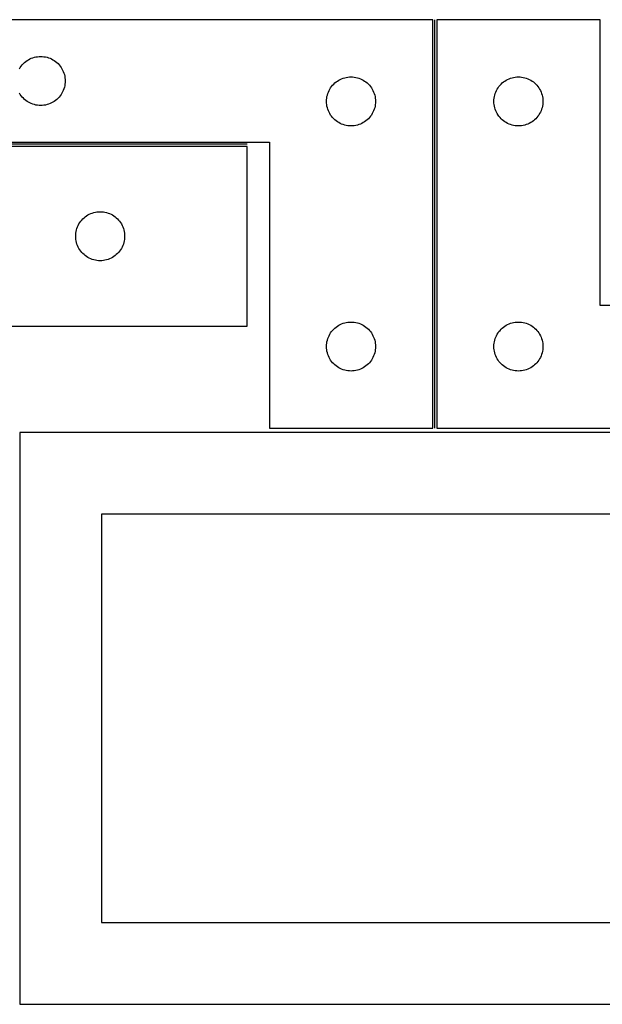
# Model space of a CAD drawing. Header units: millimetres. Extents: x 7 to 1243, y 7 to 2493.
# Tile 11 of 17: x 278 to 492, y 2122 to 2483. Entities that reach past the tile are written whole.
import ezdxf

# ---------------------------------------------------------------- set-up
doc = ezdxf.new("R2010")
doc.units = ezdxf.units.MM
doc.layers.add('COMMON', color=5, linetype='CONTINUOUS', true_color=0x0000ff)
doc.layers.add('CUT', color=7, linetype='CONTINUOUS', true_color=0x000000)

msp = doc.modelspace()

# ---------------------------------------------------------------- linework, layer by layer
at = {"layer": 'COMMON'}
for p, q in [((430.430753, 2333.2515), (430.430753, 2483.251496)), ((361.531216, 2437.5015), (253.531216, 2437.5015))]:
    msp.add_line(p, q, dxfattribs=at)
at = {"layer": 'CUT'}
for p, q in [((429.680752, 2483.2515), (249.680752, 2483.2515)), ((429.680752, 2333.2515), (429.680752, 2483.2515)), ((491.180753, 2483.251496), (431.180753, 2483.251496)), ((431.180753, 2483.251496), (431.180753, 2333.251496)), ((491.180753, 2378.251496), (491.180753, 2483.251496)), ((282.236601, 2469.066416), (282.787796, 2469.273871)), ((282.787796, 2469.273871), (283.35138, 2469.444832)), ((283.35138, 2469.444832), (283.924939, 2469.578567)), ((283.924939, 2469.578567), (284.506016, 2469.674504)), ((284.506016, 2469.674504), (285.092123, 2469.73223)), ((285.092123, 2469.73223), (285.680752, 2469.7515)), ((285.680752, 2469.7515), (286.26938, 2469.73223)), ((286.26938, 2469.73223), (286.855487, 2469.674504)), ((286.855487, 2469.674504), (287.436564, 2469.578567)), ((287.436564, 2469.578567), (288.010123, 2469.444832)), ((288.010123, 2469.444832), (288.573707, 2469.273871)), ((288.573707, 2469.273871), (289.124902, 2469.066416)), ((277.886523, 2465.2515), (278.197525, 2465.751632)), ((278.197525, 2465.751632), (278.540572, 2466.230353)), ((278.540572, 2466.230353), (278.914193, 2466.685612)), ((278.914193, 2466.685612), (279.316791, 2467.115461)), ((279.316791, 2467.115461), (279.746639, 2467.518058)), ((279.746639, 2467.518058), (280.201899, 2467.89168)), ((280.201899, 2467.89168), (280.680619, 2468.234726)), ((280.680619, 2468.234726), (281.180752, 2468.545728)), ((281.180752, 2468.545728), (281.700153, 2468.823354)), ((281.700153, 2468.823354), (282.236601, 2469.066416)), ((289.124902, 2469.066416), (289.66135, 2468.823354)), ((289.66135, 2468.823354), (290.180752, 2468.545728)), ((290.180752, 2468.545728), (290.680884, 2468.234726)), ((290.680884, 2468.234726), (291.159604, 2467.89168)), ((291.159604, 2467.89168), (291.614864, 2467.518058)), ((291.614864, 2467.518058), (292.044713, 2467.115461)), ((292.044713, 2467.115461), (292.44731, 2466.685612)), ((292.44731, 2466.685612), (292.820932, 2466.230353)), ((292.820932, 2466.230353), (293.163978, 2465.751632)), ((293.163978, 2465.751632), (293.47498, 2465.2515)), ((293.47498, 2465.2515), (293.752606, 2464.732098)), ((293.752606, 2464.732098), (293.995667, 2464.195651)), ((293.995667, 2464.195651), (294.203123, 2463.644455)), ((294.203123, 2463.644455), (294.374084, 2463.080871)), ((294.374084, 2463.080871), (294.507819, 2462.507313)), ((294.507819, 2462.507313), (294.603755, 2461.926235)), ((397.35138, 2461.944832), (397.924939, 2462.078567)), ((397.924939, 2462.078567), (398.506016, 2462.174504)), ((398.506016, 2462.174504), (399.092123, 2462.23223)), ((399.092123, 2462.23223), (399.680752, 2462.2515)), ((399.680752, 2462.2515), (400.26938, 2462.23223)), ((400.26938, 2462.23223), (400.855487, 2462.174504)), ((400.855487, 2462.174504), (401.436564, 2462.078567)), ((401.436564, 2462.078567), (402.010123, 2461.944832)), ((458.851381, 2461.944829), (459.42494, 2462.078564)), ((459.42494, 2462.078564), (460.006017, 2462.1745)), ((460.006017, 2462.1745), (460.592124, 2462.232227)), ((460.592124, 2462.232227), (461.180753, 2462.251496)), ((461.180753, 2462.251496), (461.769381, 2462.232227)), ((461.769381, 2462.232227), (462.355488, 2462.1745)), ((462.355488, 2462.1745), (462.936565, 2462.078564)), ((462.936565, 2462.078564), (463.510124, 2461.944829)), ((294.374084, 2458.422128), (294.203123, 2457.858545)), ((294.507819, 2458.995687), (294.374084, 2458.422128)), ((294.603755, 2459.576764), (294.507819, 2458.995687)), ((294.603755, 2461.926235), (294.661482, 2461.340128)), ((294.661482, 2460.162872), (294.603755, 2459.576764)), ((294.661482, 2461.340128), (294.680752, 2460.7515)), ((294.680752, 2460.7515), (294.661482, 2460.162872)), ((392.197525, 2458.251632), (392.540572, 2458.730353)), ((392.540572, 2458.730353), (392.914193, 2459.185612)), ((392.914193, 2459.185612), (393.316791, 2459.615461)), ((393.316791, 2459.615461), (393.746639, 2460.018058)), ((393.746639, 2460.018058), (394.201899, 2460.39168)), ((394.201899, 2460.39168), (394.680619, 2460.734726)), ((394.680619, 2460.734726), (395.180752, 2461.045728)), ((395.180752, 2461.045728), (395.700153, 2461.323354)), ((395.700153, 2461.323354), (396.236601, 2461.566416)), ((396.236601, 2461.566416), (396.787796, 2461.773871)), ((396.787796, 2461.773871), (397.35138, 2461.944832)), ((402.010123, 2461.944832), (402.573707, 2461.773871)), ((402.573707, 2461.773871), (403.124902, 2461.566416)), ((403.124902, 2461.566416), (403.66135, 2461.323354)), ((403.66135, 2461.323354), (404.180752, 2461.045728)), ((404.180752, 2461.045728), (404.680884, 2460.734726)), ((404.680884, 2460.734726), (405.159604, 2460.39168)), ((405.159604, 2460.39168), (405.614864, 2460.018058)), ((405.614864, 2460.018058), (406.044713, 2459.615461)), ((406.044713, 2459.615461), (406.44731, 2459.185612)), ((406.44731, 2459.185612), (406.820932, 2458.730353)), ((406.820932, 2458.730353), (407.163978, 2458.251632)), ((453.697526, 2458.251628), (454.040573, 2458.730349)), ((454.040573, 2458.730349), (454.414194, 2459.185609)), ((454.414194, 2459.185609), (454.816792, 2459.615457)), ((454.816792, 2459.615457), (455.24664, 2460.018054)), ((455.24664, 2460.018054), (455.7019, 2460.391676)), ((455.7019, 2460.391676), (456.18062, 2460.734723)), ((456.18062, 2460.734723), (456.680753, 2461.045725)), ((456.680753, 2461.045725), (457.200154, 2461.323351)), ((457.200154, 2461.323351), (457.736602, 2461.566412)), ((457.736602, 2461.566412), (458.287797, 2461.773867)), ((458.287797, 2461.773867), (458.851381, 2461.944829)), ((463.510124, 2461.944829), (464.073708, 2461.773867)), ((464.073708, 2461.773867), (464.624903, 2461.566412)), ((464.624903, 2461.566412), (465.161351, 2461.323351)), ((465.161351, 2461.323351), (465.680753, 2461.045725)), ((465.680753, 2461.045725), (466.180885, 2460.734723)), ((466.180885, 2460.734723), (466.659605, 2460.391676)), ((466.659605, 2460.391676), (467.114865, 2460.018054)), ((467.114865, 2460.018054), (467.544714, 2459.615457)), ((467.544714, 2459.615457), (467.947311, 2459.185609)), ((467.947311, 2459.185609), (468.320933, 2458.730349)), ((468.320933, 2458.730349), (468.663979, 2458.251628)), ((278.197525, 2455.751368), (277.886523, 2456.2515)), ((278.540572, 2455.272647), (278.197525, 2455.751368)), ((278.914193, 2454.817387), (278.540572, 2455.272647)), ((279.316791, 2454.387539), (278.914193, 2454.817387)), ((292.44731, 2454.817387), (292.044713, 2454.387539)), ((292.820932, 2455.272647), (292.44731, 2454.817387)), ((293.163978, 2455.751368), (292.820932, 2455.272647)), ((293.47498, 2456.2515), (293.163978, 2455.751368)), ((293.752606, 2456.770902), (293.47498, 2456.2515)), ((293.995667, 2457.307349), (293.752606, 2456.770902)), ((294.203123, 2457.858545), (293.995667, 2457.307349)), ((390.757748, 2454.426235), (390.853684, 2455.007313)), ((390.853684, 2455.007313), (390.987419, 2455.580871)), ((390.987419, 2455.580871), (391.15838, 2456.144455)), ((391.15838, 2456.144455), (391.365836, 2456.695651)), ((391.365836, 2456.695651), (391.608897, 2457.232098)), ((391.608897, 2457.232098), (391.886523, 2457.7515)), ((391.886523, 2457.7515), (392.197525, 2458.251632)), ((407.163978, 2458.251632), (407.47498, 2457.7515)), ((407.47498, 2457.7515), (407.752606, 2457.232098)), ((407.752606, 2457.232098), (407.995667, 2456.695651)), ((407.995667, 2456.695651), (408.203123, 2456.144455)), ((408.203123, 2456.144455), (408.374084, 2455.580871)), ((408.374084, 2455.580871), (408.507819, 2455.007313)), ((408.507819, 2455.007313), (408.603755, 2454.426235)), ((452.257749, 2454.426232), (452.353685, 2455.007309)), ((452.353685, 2455.007309), (452.48742, 2455.580868)), ((452.48742, 2455.580868), (452.658381, 2456.144451)), ((452.658381, 2456.144451), (452.865837, 2456.695647)), ((452.865837, 2456.695647), (453.108898, 2457.232094)), ((453.108898, 2457.232094), (453.386524, 2457.751496)), ((453.386524, 2457.751496), (453.697526, 2458.251628)), ((468.663979, 2458.251628), (468.974981, 2457.751496)), ((468.974981, 2457.751496), (469.252607, 2457.232094)), ((469.252607, 2457.232094), (469.495668, 2456.695647)), ((469.495668, 2456.695647), (469.703124, 2456.144451)), ((469.703124, 2456.144451), (469.874085, 2455.580868)), ((469.874085, 2455.580868), (470.00782, 2455.007309)), ((470.00782, 2455.007309), (470.103756, 2454.426232)), ((279.746639, 2453.984941), (279.316791, 2454.387539)), ((280.201899, 2453.61132), (279.746639, 2453.984941)), ((280.680619, 2453.268273), (280.201899, 2453.61132)), ((281.180752, 2452.957271), (280.680619, 2453.268273)), ((281.700153, 2452.679645), (281.180752, 2452.957271)), ((282.236601, 2452.436584), (281.700153, 2452.679645)), ((282.787796, 2452.229129), (282.236601, 2452.436584)), ((283.35138, 2452.058167), (282.787796, 2452.229129)), ((283.924939, 2451.924432), (283.35138, 2452.058167)), ((284.506016, 2451.828496), (283.924939, 2451.924432)), ((285.092123, 2451.770769), (284.506016, 2451.828496)), ((285.680752, 2451.7515), (285.092123, 2451.770769)), ((286.26938, 2451.770769), (285.680752, 2451.7515)), ((286.855487, 2451.828496), (286.26938, 2451.770769)), ((287.436564, 2451.924432), (286.855487, 2451.828496)), ((288.010123, 2452.058167), (287.436564, 2451.924432)), ((288.573707, 2452.229129), (288.010123, 2452.058167)), ((289.124902, 2452.436584), (288.573707, 2452.229129)), ((289.66135, 2452.679645), (289.124902, 2452.436584)), ((290.180752, 2452.957271), (289.66135, 2452.679645)), ((290.680884, 2453.268273), (290.180752, 2452.957271)), ((291.159604, 2453.61132), (290.680884, 2453.268273)), ((291.614864, 2453.984941), (291.159604, 2453.61132)), ((292.044713, 2454.387539), (291.614864, 2453.984941)), ((390.680752, 2453.2515), (390.700021, 2453.840128)), ((390.700021, 2452.662872), (390.680752, 2453.2515)), ((390.700021, 2453.840128), (390.757748, 2454.426235)), ((390.757748, 2452.076764), (390.700021, 2452.662872)), ((390.853684, 2451.495687), (390.757748, 2452.076764)), ((390.987419, 2450.922128), (390.853684, 2451.495687)), ((408.507819, 2451.495687), (408.374084, 2450.922128)), ((408.603755, 2452.076764), (408.507819, 2451.495687)), ((408.603755, 2454.426235), (408.661482, 2453.840128)), ((408.661482, 2452.662872), (408.603755, 2452.076764)), ((408.661482, 2453.840128), (408.680752, 2453.2515)), ((408.680752, 2453.2515), (408.661482, 2452.662872)), ((452.180753, 2453.251496), (452.200022, 2453.840124)), ((452.200022, 2452.662868), (452.180753, 2453.251496)), ((452.200022, 2453.840124), (452.257749, 2454.426232)), ((452.257749, 2452.07676), (452.200022, 2452.662868)), ((452.353685, 2451.495683), (452.257749, 2452.07676)), ((452.48742, 2450.922125), (452.353685, 2451.495683)), ((470.00782, 2451.495683), (469.874085, 2450.922125)), ((470.103756, 2452.07676), (470.00782, 2451.495683)), ((470.103756, 2454.426232), (470.161483, 2453.840124)), ((470.161483, 2452.662868), (470.103756, 2452.07676)), ((470.161483, 2453.840124), (470.180753, 2453.251496)), ((470.180753, 2453.251496), (470.161483, 2452.662868)), ((391.15838, 2450.358545), (390.987419, 2450.922128)), ((391.365836, 2449.807349), (391.15838, 2450.358545)), ((391.608897, 2449.270902), (391.365836, 2449.807349)), ((391.886523, 2448.7515), (391.608897, 2449.270902)), ((392.197525, 2448.251368), (391.886523, 2448.7515)), ((392.540572, 2447.772647), (392.197525, 2448.251368)), ((392.914193, 2447.317387), (392.540572, 2447.772647)), ((406.820932, 2447.772647), (406.44731, 2447.317387)), ((407.163978, 2448.251368), (406.820932, 2447.772647)), ((407.47498, 2448.7515), (407.163978, 2448.251368)), ((407.752606, 2449.270902), (407.47498, 2448.7515)), ((407.995667, 2449.807349), (407.752606, 2449.270902)), ((408.203123, 2450.358545), (407.995667, 2449.807349)), ((408.374084, 2450.922128), (408.203123, 2450.358545)), ((452.658381, 2450.358541), (452.48742, 2450.922125)), ((452.865837, 2449.807345), (452.658381, 2450.358541)), ((453.108898, 2449.270898), (452.865837, 2449.807345)), ((453.386524, 2448.751496), (453.108898, 2449.270898)), ((453.697526, 2448.251364), (453.386524, 2448.751496)), ((454.040573, 2447.772643), (453.697526, 2448.251364)), ((454.414194, 2447.317384), (454.040573, 2447.772643)), ((468.320933, 2447.772643), (467.947311, 2447.317384)), ((468.663979, 2448.251364), (468.320933, 2447.772643)), ((468.974981, 2448.751496), (468.663979, 2448.251364)), ((469.252607, 2449.270898), (468.974981, 2448.751496)), ((469.495668, 2449.807345), (469.252607, 2449.270898)), ((469.703124, 2450.358541), (469.495668, 2449.807345)), ((469.874085, 2450.922125), (469.703124, 2450.358541)), ((393.316791, 2446.887539), (392.914193, 2447.317387)), ((393.746639, 2446.484941), (393.316791, 2446.887539)), ((394.201899, 2446.11132), (393.746639, 2446.484941)), ((394.680619, 2445.768273), (394.201899, 2446.11132)), ((395.180752, 2445.457271), (394.680619, 2445.768273)), ((395.700153, 2445.179645), (395.180752, 2445.457271)), ((396.236601, 2444.936584), (395.700153, 2445.179645)), ((396.787796, 2444.729129), (396.236601, 2444.936584)), ((397.35138, 2444.558167), (396.787796, 2444.729129)), ((397.924939, 2444.424432), (397.35138, 2444.558167)), ((398.506016, 2444.328496), (397.924939, 2444.424432)), ((399.092123, 2444.270769), (398.506016, 2444.328496)), ((399.680752, 2444.2515), (399.092123, 2444.270769)), ((400.26938, 2444.270769), (399.680752, 2444.2515)), ((400.855487, 2444.328496), (400.26938, 2444.270769)), ((401.436564, 2444.424432), (400.855487, 2444.328496)), ((402.010123, 2444.558167), (401.436564, 2444.424432)), ((402.573707, 2444.729129), (402.010123, 2444.558167)), ((403.124902, 2444.936584), (402.573707, 2444.729129)), ((403.66135, 2445.179645), (403.124902, 2444.936584)), ((404.180752, 2445.457271), (403.66135, 2445.179645)), ((404.680884, 2445.768273), (404.180752, 2445.457271)), ((405.159604, 2446.11132), (404.680884, 2445.768273)), ((405.614864, 2446.484941), (405.159604, 2446.11132)), ((406.044713, 2446.887539), (405.614864, 2446.484941)), ((406.44731, 2447.317387), (406.044713, 2446.887539)), ((454.816792, 2446.887535), (454.414194, 2447.317384)), ((455.24664, 2446.484938), (454.816792, 2446.887535)), ((455.7019, 2446.111316), (455.24664, 2446.484938)), ((456.18062, 2445.76827), (455.7019, 2446.111316)), ((456.680753, 2445.457268), (456.18062, 2445.76827)), ((457.200154, 2445.179642), (456.680753, 2445.457268)), ((457.736602, 2444.93658), (457.200154, 2445.179642)), ((458.287797, 2444.729125), (457.736602, 2444.93658)), ((458.851381, 2444.558164), (458.287797, 2444.729125)), ((459.42494, 2444.424429), (458.851381, 2444.558164)), ((460.006017, 2444.328492), (459.42494, 2444.424429)), ((460.592124, 2444.270766), (460.006017, 2444.328492)), ((461.180753, 2444.251496), (460.592124, 2444.270766)), ((461.769381, 2444.270766), (461.180753, 2444.251496)), ((462.355488, 2444.328492), (461.769381, 2444.270766)), ((462.936565, 2444.424429), (462.355488, 2444.328492)), ((463.510124, 2444.558164), (462.936565, 2444.424429)), ((464.073708, 2444.729125), (463.510124, 2444.558164)), ((464.624903, 2444.93658), (464.073708, 2444.729125)), ((465.161351, 2445.179642), (464.624903, 2444.93658)), ((465.680753, 2445.457268), (465.161351, 2445.179642)), ((466.180885, 2445.76827), (465.680753, 2445.457268)), ((466.659605, 2446.111316), (466.180885, 2445.76827)), ((467.114865, 2446.484938), (466.659605, 2446.111316)), ((467.544714, 2446.887535), (467.114865, 2446.484938)), ((467.947311, 2447.317384), (467.544714, 2446.887535)), ((249.680752, 2438.2515), (369.680752, 2438.2515)), ((361.531216, 2436.751499), (253.531216, 2436.751499)), ((361.531216, 2370.751499), (361.531216, 2436.751499)), ((369.680752, 2438.2515), (369.680752, 2333.2515)), ((302.531084, 2411.234725), (303.031216, 2411.545727)), ((303.031216, 2411.545727), (303.550618, 2411.823353)), ((303.550618, 2411.823353), (304.087066, 2412.066415)), ((304.087066, 2412.066415), (304.638261, 2412.27387)), ((304.638261, 2412.27387), (305.201845, 2412.444831)), ((305.201845, 2412.444831), (305.775404, 2412.578566)), ((305.775404, 2412.578566), (306.356481, 2412.674503)), ((306.356481, 2412.674503), (306.942588, 2412.732229)), ((306.942588, 2412.732229), (307.531216, 2412.751499)), ((307.531216, 2412.751499), (308.119845, 2412.732229)), ((308.119845, 2412.732229), (308.705952, 2412.674503)), ((308.705952, 2412.674503), (309.287029, 2412.578566)), ((309.287029, 2412.578566), (309.860588, 2412.444831)), ((309.860588, 2412.444831), (310.424172, 2412.27387)), ((310.424172, 2412.27387), (310.975367, 2412.066415)), ((310.975367, 2412.066415), (311.511815, 2411.823353)), ((311.511815, 2411.823353), (312.031216, 2411.545727)), ((312.031216, 2411.545727), (312.531349, 2411.234725)), ((299.216301, 2407.19565), (299.459362, 2407.732097)), ((299.459362, 2407.732097), (299.736988, 2408.251499)), ((299.736988, 2408.251499), (300.04799, 2408.751631)), ((300.04799, 2408.751631), (300.391036, 2409.230352)), ((300.391036, 2409.230352), (300.764658, 2409.685611)), ((300.764658, 2409.685611), (301.167255, 2410.11546)), ((301.167255, 2410.11546), (301.597104, 2410.518057)), ((301.597104, 2410.518057), (302.052364, 2410.891679)), ((302.052364, 2410.891679), (302.531084, 2411.234725)), ((312.531349, 2411.234725), (313.010069, 2410.891679)), ((313.010069, 2410.891679), (313.465329, 2410.518057)), ((313.465329, 2410.518057), (313.895177, 2410.11546)), ((313.895177, 2410.11546), (314.297775, 2409.685611)), ((314.297775, 2409.685611), (314.671397, 2409.230352)), ((314.671397, 2409.230352), (315.014443, 2408.751631)), ((315.014443, 2408.751631), (315.325445, 2408.251499)), ((315.325445, 2408.251499), (315.603071, 2407.732097)), ((315.603071, 2407.732097), (315.846132, 2407.19565)), ((298.531216, 2403.751499), (298.550486, 2404.340127)), ((298.550486, 2404.340127), (298.608213, 2404.926234)), ((298.608213, 2404.926234), (298.704149, 2405.507312)), ((298.704149, 2405.507312), (298.837884, 2406.08087)), ((298.837884, 2406.08087), (299.008845, 2406.644454)), ((299.008845, 2406.644454), (299.216301, 2407.19565)), ((315.846132, 2407.19565), (316.053588, 2406.644454)), ((316.053588, 2406.644454), (316.224549, 2406.08087)), ((316.224549, 2406.08087), (316.358284, 2405.507312)), ((316.358284, 2405.507312), (316.45422, 2404.926234)), ((316.45422, 2404.926234), (316.511947, 2404.340127)), ((316.511947, 2404.340127), (316.531216, 2403.751499)), ((298.550486, 2403.162871), (298.531216, 2403.751499)), ((298.608213, 2402.576763), (298.550486, 2403.162871)), ((298.704149, 2401.995686), (298.608213, 2402.576763)), ((298.837884, 2401.422127), (298.704149, 2401.995686)), ((299.008845, 2400.858544), (298.837884, 2401.422127)), ((299.216301, 2400.307348), (299.008845, 2400.858544)), ((316.053588, 2400.858544), (315.846132, 2400.307348)), ((316.224549, 2401.422127), (316.053588, 2400.858544)), ((316.358284, 2401.995686), (316.224549, 2401.422127)), ((316.45422, 2402.576763), (316.358284, 2401.995686)), ((316.511947, 2403.162871), (316.45422, 2402.576763)), ((316.531216, 2403.751499), (316.511947, 2403.162871)), ((299.459362, 2399.770901), (299.216301, 2400.307348)), ((299.736988, 2399.251499), (299.459362, 2399.770901)), ((300.04799, 2398.751367), (299.736988, 2399.251499)), ((300.391036, 2398.272646), (300.04799, 2398.751367)), ((300.764658, 2397.817386), (300.391036, 2398.272646)), ((301.167255, 2397.387538), (300.764658, 2397.817386)), ((301.597104, 2396.98494), (301.167255, 2397.387538)), ((302.052364, 2396.611319), (301.597104, 2396.98494)), ((313.465329, 2396.98494), (313.010069, 2396.611319)), ((313.895177, 2397.387538), (313.465329, 2396.98494)), ((314.297775, 2397.817386), (313.895177, 2397.387538)), ((314.671397, 2398.272646), (314.297775, 2397.817386)), ((315.014443, 2398.751367), (314.671397, 2398.272646)), ((315.325445, 2399.251499), (315.014443, 2398.751367)), ((315.603071, 2399.770901), (315.325445, 2399.251499)), ((315.846132, 2400.307348), (315.603071, 2399.770901)), ((302.531084, 2396.268272), (302.052364, 2396.611319)), ((303.031216, 2395.95727), (302.531084, 2396.268272)), ((303.550618, 2395.679644), (303.031216, 2395.95727)), ((304.087066, 2395.436583), (303.550618, 2395.679644)), ((304.638261, 2395.229128), (304.087066, 2395.436583)), ((305.201845, 2395.058166), (304.638261, 2395.229128)), ((305.775404, 2394.924431), (305.201845, 2395.058166)), ((306.356481, 2394.828495), (305.775404, 2394.924431)), ((306.942588, 2394.770768), (306.356481, 2394.828495)), ((307.531216, 2394.751499), (306.942588, 2394.770768)), ((308.119845, 2394.770768), (307.531216, 2394.751499)), ((308.705952, 2394.828495), (308.119845, 2394.770768)), ((309.287029, 2394.924431), (308.705952, 2394.828495)), ((309.860588, 2395.058166), (309.287029, 2394.924431)), ((310.424172, 2395.229128), (309.860588, 2395.058166)), ((310.975367, 2395.436583), (310.424172, 2395.229128)), ((311.511815, 2395.679644), (310.975367, 2395.436583)), ((312.031216, 2395.95727), (311.511815, 2395.679644)), ((312.531349, 2396.268272), (312.031216, 2395.95727)), ((313.010069, 2396.611319), (312.531349, 2396.268272)), ((611.180753, 2378.251496), (491.180753, 2378.251496)), ((396.236601, 2371.566416), (396.787796, 2371.773871)), ((396.787796, 2371.773871), (397.35138, 2371.944832)), ((397.35138, 2371.944832), (397.924939, 2372.078567)), ((397.924939, 2372.078567), (398.506016, 2372.174504)), ((398.506016, 2372.174504), (399.092123, 2372.23223)), ((399.092123, 2372.23223), (399.680752, 2372.2515)), ((399.680752, 2372.2515), (400.26938, 2372.23223)), ((400.26938, 2372.23223), (400.855487, 2372.174504)), ((400.855487, 2372.174504), (401.436564, 2372.078567)), ((401.436564, 2372.078567), (402.010123, 2371.944832)), ((402.010123, 2371.944832), (402.573707, 2371.773871)), ((402.573707, 2371.773871), (403.124902, 2371.566416)), ((457.736602, 2371.566412), (458.287797, 2371.773867)), ((458.287797, 2371.773867), (458.851381, 2371.944829)), ((458.851381, 2371.944829), (459.42494, 2372.078564)), ((459.42494, 2372.078564), (460.006017, 2372.1745)), ((460.006017, 2372.1745), (460.592124, 2372.232227)), ((460.592124, 2372.232227), (461.180753, 2372.251496)), ((461.180753, 2372.251496), (461.769381, 2372.232227)), ((461.769381, 2372.232227), (462.355488, 2372.1745)), ((462.355488, 2372.1745), (462.936565, 2372.078564)), ((462.936565, 2372.078564), (463.510124, 2371.944829)), ((463.510124, 2371.944829), (464.073708, 2371.773867)), ((464.073708, 2371.773867), (464.624903, 2371.566412)), ((253.531216, 2370.751499), (361.531216, 2370.751499)), ((391.886523, 2367.7515), (392.197525, 2368.251632)), ((392.197525, 2368.251632), (392.540572, 2368.730353)), ((392.540572, 2368.730353), (392.914193, 2369.185612)), ((392.914193, 2369.185612), (393.316791, 2369.615461)), ((393.316791, 2369.615461), (393.746639, 2370.018058)), ((393.746639, 2370.018058), (394.201899, 2370.39168)), ((394.201899, 2370.39168), (394.680619, 2370.734726)), ((394.680619, 2370.734726), (395.180752, 2371.045728)), ((395.180752, 2371.045728), (395.700153, 2371.323354)), ((395.700153, 2371.323354), (396.236601, 2371.566416)), ((403.124902, 2371.566416), (403.66135, 2371.323354)), ((403.66135, 2371.323354), (404.180752, 2371.045728)), ((404.180752, 2371.045728), (404.680884, 2370.734726)), ((404.680884, 2370.734726), (405.159604, 2370.39168)), ((405.159604, 2370.39168), (405.614864, 2370.018058)), ((405.614864, 2370.018058), (406.044713, 2369.615461)), ((406.044713, 2369.615461), (406.44731, 2369.185612)), ((406.44731, 2369.185612), (406.820932, 2368.730353)), ((406.820932, 2368.730353), (407.163978, 2368.251632)), ((407.163978, 2368.251632), (407.47498, 2367.7515)), ((453.386524, 2367.751496), (453.697526, 2368.251628)), ((453.697526, 2368.251628), (454.040573, 2368.730349)), ((454.040573, 2368.730349), (454.414194, 2369.185609)), ((454.414194, 2369.185609), (454.816792, 2369.615457)), ((454.816792, 2369.615457), (455.24664, 2370.018054)), ((455.24664, 2370.018054), (455.7019, 2370.391676)), ((455.7019, 2370.391676), (456.18062, 2370.734723)), ((456.18062, 2370.734723), (456.680753, 2371.045725)), ((456.680753, 2371.045725), (457.200154, 2371.323351)), ((457.200154, 2371.323351), (457.736602, 2371.566412)), ((464.624903, 2371.566412), (465.161351, 2371.323351)), ((465.161351, 2371.323351), (465.680753, 2371.045725)), ((465.680753, 2371.045725), (466.180885, 2370.734723)), ((466.180885, 2370.734723), (466.659605, 2370.391676)), ((466.659605, 2370.391676), (467.114865, 2370.018054)), ((467.114865, 2370.018054), (467.544714, 2369.615457)), ((467.544714, 2369.615457), (467.947311, 2369.185609)), ((467.947311, 2369.185609), (468.320933, 2368.730349)), ((468.320933, 2368.730349), (468.663979, 2368.251628)), ((468.663979, 2368.251628), (468.974981, 2367.751496)), ((390.700021, 2363.840128), (390.757748, 2364.426235)), ((390.757748, 2364.426235), (390.853684, 2365.007313)), ((390.853684, 2365.007313), (390.987419, 2365.580871)), ((390.987419, 2365.580871), (391.15838, 2366.144455)), ((391.15838, 2366.144455), (391.365836, 2366.695651)), ((391.365836, 2366.695651), (391.608897, 2367.232098)), ((391.608897, 2367.232098), (391.886523, 2367.7515)), ((407.47498, 2367.7515), (407.752606, 2367.232098)), ((407.752606, 2367.232098), (407.995667, 2366.695651)), ((407.995667, 2366.695651), (408.203123, 2366.144455)), ((408.203123, 2366.144455), (408.374084, 2365.580871)), ((408.374084, 2365.580871), (408.507819, 2365.007313)), ((408.507819, 2365.007313), (408.603755, 2364.426235)), ((408.603755, 2364.426235), (408.661482, 2363.840128)), ((452.200022, 2363.840124), (452.257749, 2364.426232)), ((452.257749, 2364.426232), (452.353685, 2365.007309)), ((452.353685, 2365.007309), (452.48742, 2365.580868)), ((452.48742, 2365.580868), (452.658381, 2366.144451)), ((452.658381, 2366.144451), (452.865837, 2366.695647)), ((452.865837, 2366.695647), (453.108898, 2367.232094)), ((453.108898, 2367.232094), (453.386524, 2367.751496)), ((468.974981, 2367.751496), (469.252607, 2367.232094)), ((469.252607, 2367.232094), (469.495668, 2366.695647)), ((469.495668, 2366.695647), (469.703124, 2366.144451)), ((469.703124, 2366.144451), (469.874085, 2365.580868)), ((469.874085, 2365.580868), (470.00782, 2365.007309)), ((470.00782, 2365.007309), (470.103756, 2364.426232)), ((470.103756, 2364.426232), (470.161483, 2363.840124)), ((390.680752, 2363.2515), (390.700021, 2363.840128)), ((390.700021, 2362.662872), (390.680752, 2363.2515)), ((390.757748, 2362.076764), (390.700021, 2362.662872)), ((390.853684, 2361.495687), (390.757748, 2362.076764)), ((390.987419, 2360.922128), (390.853684, 2361.495687)), ((391.15838, 2360.358545), (390.987419, 2360.922128)), ((408.374084, 2360.922128), (408.203123, 2360.358545)), ((408.507819, 2361.495687), (408.374084, 2360.922128)), ((408.603755, 2362.076764), (408.507819, 2361.495687)), ((408.661482, 2362.662872), (408.603755, 2362.076764)), ((408.661482, 2363.840128), (408.680752, 2363.2515)), ((408.680752, 2363.2515), (408.661482, 2362.662872)), ((452.180753, 2363.251496), (452.200022, 2363.840124)), ((452.200022, 2362.662868), (452.180753, 2363.251496)), ((452.257749, 2362.07676), (452.200022, 2362.662868)), ((452.353685, 2361.495683), (452.257749, 2362.07676)), ((452.48742, 2360.922125), (452.353685, 2361.495683)), ((452.658381, 2360.358541), (452.48742, 2360.922125)), ((469.874085, 2360.922125), (469.703124, 2360.358541)), ((470.00782, 2361.495683), (469.874085, 2360.922125)), ((470.103756, 2362.07676), (470.00782, 2361.495683)), ((470.161483, 2362.662868), (470.103756, 2362.07676)), ((470.161483, 2363.840124), (470.180753, 2363.251496)), ((470.180753, 2363.251496), (470.161483, 2362.662868)), ((391.365836, 2359.807349), (391.15838, 2360.358545)), ((391.608897, 2359.270902), (391.365836, 2359.807349)), ((391.886523, 2358.7515), (391.608897, 2359.270902)), ((392.197525, 2358.251368), (391.886523, 2358.7515)), ((392.540572, 2357.772647), (392.197525, 2358.251368)), ((392.914193, 2357.317387), (392.540572, 2357.772647)), ((393.316791, 2356.887539), (392.914193, 2357.317387)), ((406.44731, 2357.317387), (406.044713, 2356.887539)), ((406.820932, 2357.772647), (406.44731, 2357.317387)), ((407.163978, 2358.251368), (406.820932, 2357.772647)), ((407.47498, 2358.7515), (407.163978, 2358.251368)), ((407.752606, 2359.270902), (407.47498, 2358.7515)), ((407.995667, 2359.807349), (407.752606, 2359.270902)), ((408.203123, 2360.358545), (407.995667, 2359.807349)), ((452.865837, 2359.807345), (452.658381, 2360.358541)), ((453.108898, 2359.270898), (452.865837, 2359.807345)), ((453.386524, 2358.751496), (453.108898, 2359.270898)), ((453.697526, 2358.251364), (453.386524, 2358.751496)), ((454.040573, 2357.772643), (453.697526, 2358.251364)), ((454.414194, 2357.317384), (454.040573, 2357.772643)), ((454.816792, 2356.887535), (454.414194, 2357.317384)), ((467.947311, 2357.317384), (467.544714, 2356.887535)), ((468.320933, 2357.772643), (467.947311, 2357.317384)), ((468.663979, 2358.251364), (468.320933, 2357.772643)), ((468.974981, 2358.751496), (468.663979, 2358.251364)), ((469.252607, 2359.270898), (468.974981, 2358.751496)), ((469.495668, 2359.807345), (469.252607, 2359.270898)), ((469.703124, 2360.358541), (469.495668, 2359.807345)), ((393.746639, 2356.484941), (393.316791, 2356.887539)), ((394.201899, 2356.11132), (393.746639, 2356.484941)), ((394.680619, 2355.768273), (394.201899, 2356.11132)), ((395.180752, 2355.457271), (394.680619, 2355.768273)), ((395.700153, 2355.179645), (395.180752, 2355.457271)), ((396.236601, 2354.936584), (395.700153, 2355.179645)), ((396.787796, 2354.729129), (396.236601, 2354.936584)), ((397.35138, 2354.558167), (396.787796, 2354.729129)), ((397.924939, 2354.424432), (397.35138, 2354.558167)), ((398.506016, 2354.328496), (397.924939, 2354.424432)), ((399.092123, 2354.270769), (398.506016, 2354.328496)), ((399.680752, 2354.2515), (399.092123, 2354.270769)), ((400.26938, 2354.270769), (399.680752, 2354.2515)), ((400.855487, 2354.328496), (400.26938, 2354.270769)), ((401.436564, 2354.424432), (400.855487, 2354.328496)), ((402.010123, 2354.558167), (401.436564, 2354.424432)), ((402.573707, 2354.729129), (402.010123, 2354.558167)), ((403.124902, 2354.936584), (402.573707, 2354.729129)), ((403.66135, 2355.179645), (403.124902, 2354.936584)), ((404.180752, 2355.457271), (403.66135, 2355.179645)), ((404.680884, 2355.768273), (404.180752, 2355.457271)), ((405.159604, 2356.11132), (404.680884, 2355.768273)), ((405.614864, 2356.484941), (405.159604, 2356.11132)), ((406.044713, 2356.887539), (405.614864, 2356.484941)), ((455.24664, 2356.484938), (454.816792, 2356.887535)), ((455.7019, 2356.111316), (455.24664, 2356.484938)), ((456.18062, 2355.76827), (455.7019, 2356.111316)), ((456.680753, 2355.457268), (456.18062, 2355.76827)), ((457.200154, 2355.179642), (456.680753, 2355.457268)), ((457.736602, 2354.93658), (457.200154, 2355.179642)), ((458.287797, 2354.729125), (457.736602, 2354.93658)), ((458.851381, 2354.558164), (458.287797, 2354.729125)), ((459.42494, 2354.424429), (458.851381, 2354.558164)), ((460.006017, 2354.328492), (459.42494, 2354.424429)), ((460.592124, 2354.270766), (460.006017, 2354.328492)), ((461.180753, 2354.251496), (460.592124, 2354.270766)), ((461.769381, 2354.270766), (461.180753, 2354.251496)), ((462.355488, 2354.328492), (461.769381, 2354.270766)), ((462.936565, 2354.424429), (462.355488, 2354.328492)), ((463.510124, 2354.558164), (462.936565, 2354.424429)), ((464.073708, 2354.729125), (463.510124, 2354.558164)), ((464.624903, 2354.93658), (464.073708, 2354.729125)), ((465.161351, 2355.179642), (464.624903, 2354.93658)), ((465.680753, 2355.457268), (465.161351, 2355.179642)), ((466.180885, 2355.76827), (465.680753, 2355.457268)), ((466.659605, 2356.111316), (466.180885, 2355.76827)), ((467.114865, 2356.484938), (466.659605, 2356.111316)), ((467.544714, 2356.887535), (467.114865, 2356.484938)), ((369.680752, 2333.2515), (429.680752, 2333.2515)), ((431.180753, 2333.251496), (611.180753, 2333.251496)), ((548.0419, 2331.730499), (278.0419, 2331.730499)), ((278.0419, 2331.730499), (278.0419, 2121.730499)), ((518.0419, 2301.730499), (308.0419, 2301.730499)), ((308.0419, 2301.730499), (308.0419, 2151.730499)), ((308.0419, 2151.730499), (518.0419, 2151.730499)), ((278.0419, 2121.730499), (548.0419, 2121.730499))]:
    msp.add_line(p, q, dxfattribs=at)

doc.saveas('drawing.dxf')
